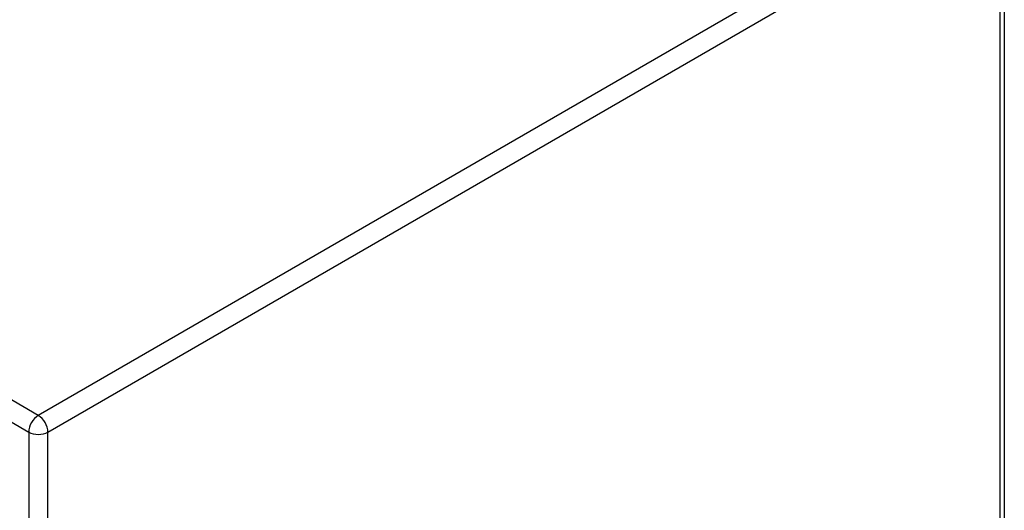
# Model space of a CAD drawing. Header units: inches. Extents: x 17 to 386, y 34 to 183.
# Tile 90 of 95: x 378.68 to 385.84, y 146.98 to 150.54. Entities that reach past the tile are written whole.
import ezdxf

# ---------------------------------------------------------------- set-up
doc = ezdxf.new("R2010")
doc.units = ezdxf.units.IN
doc.header["$MEASUREMENT"] = 0
doc.layers.add('Visible Edges(ANSI)', color=7, linetype='Continuous', lineweight=25)
doc.layers.add('Visible Tangent Edges(ANSI)', color=7, linetype='Continuous', lineweight=25)

msp = doc.modelspace()

# ---------------------------------------------------------------- linework, layer by layer
at = {"layer": 'Visible Edges(ANSI)'}
msp.add_line((385.8432, 151.5864), (385.8432, 129.7027), dxfattribs=at)
at = {"layer": 'Visible Tangent Edges(ANSI)'}
for p, q in [((378.8131, 147.6656), (328.0414, 176.9786)), ((327.9714, 176.8574), (378.7431, 147.5444)), ((385.7442, 151.6673), (378.8131, 147.6656)), ((378.8831, 147.5444), (385.8142, 151.546)), ((385.8142, 129.6623), (385.8142, 151.546)), ((378.7431, 147.5444), (378.7431, 125.6606)), ((378.8831, 146.9116), (378.8831, 147.5444))]:
    msp.add_line(p, q, dxfattribs=at)
for major_axis, start_param, end_param in [((0.0495, 0.0857), 0.785398, 2.356194), ((-0.0495, 0.0857), 3.926991, 5.497787), ((-0.099, 0), 0.785398, 2.356194)]:
    msp.add_ellipse((378.8131, 147.5848), major_axis=major_axis, ratio=0.57735, start_param=start_param, end_param=end_param, dxfattribs=at)

doc.saveas('drawing.dxf')
